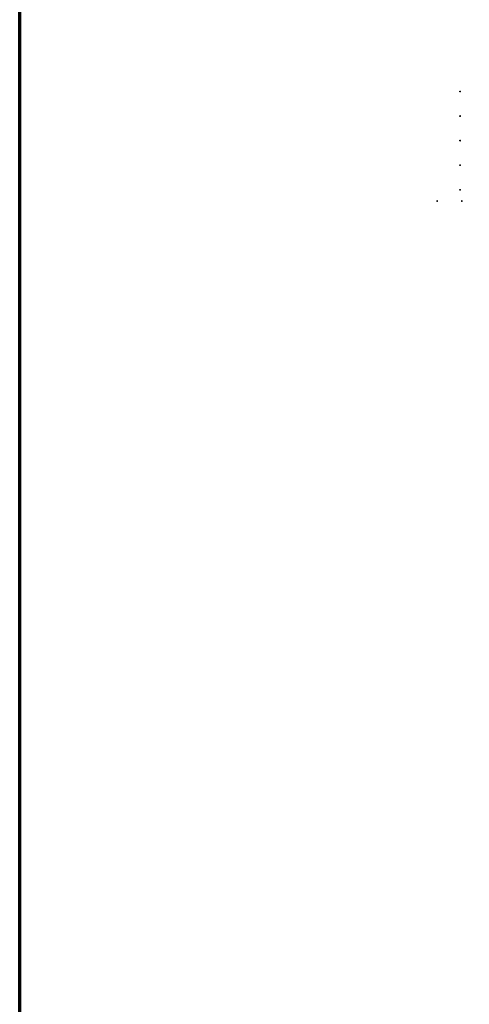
# Model space of a CAD drawing. Header units: millimetres. Extents: x 366033 to 446362, y 4247208 to 4265071.
# Tile 14 of 159: x 434111 to 435025, y 4249540 to 4251541. Entities that reach past the tile are written whole.
import ezdxf

# ---------------------------------------------------------------- set-up
doc = ezdxf.new("R2010")
doc.units = ezdxf.units.MM
doc.layers.add('GEODS_POINT_GRID#_B', color=7, linetype='Continuous', true_color=0x000000)

# ---------------------------------------------------------------- blocks, each defined once
blk = doc.blocks.new('CrossCoord_m1')
at = {"layer": 'GEODS_POINT_GRID#_B', "color": 3, "lineweight": 20, "true_color": 0x00ff00, "flags": 128}
for points in [[(-3, 0), (3, 0)], [(0, 3), (0, -3)]]:
    blk.add_lwpolyline(points, dxfattribs=at)

msp = doc.modelspace()

# ---------------------------------------------------------------- linework, layer by layer
at = {"color": 4, "lineweight": 70}
msp.add_lwpolyline([(434110.555, 4259160.076), (437507.764, 4259160.076), (437507.764, 4247207.872), (434110.555, 4247207.872)], close=True, dxfattribs=at)

# ---------------------------------------------------------------- block references
at = {"layer": 'GEODS_POINT_GRID#_B', "color": 3, "true_color": 0x00ff00, "xscale": 0.5, "yscale": 0.5, "zscale": 0.5}
for p in [(435005.797, 4251395.579, -714.377), (435005.797, 4251345.579, -714.377), (435005.797, 4251295.579, -714.377), (435005.797, 4251245.579, -714.377), (435005.797, 4251195.579, -714.377), (434959.469, 4251172.756, -714.377), (435009.469, 4251172.756, -714.377)]:
    msp.add_blockref('CrossCoord_m1', p, dxfattribs=at)

doc.saveas('drawing.dxf')
